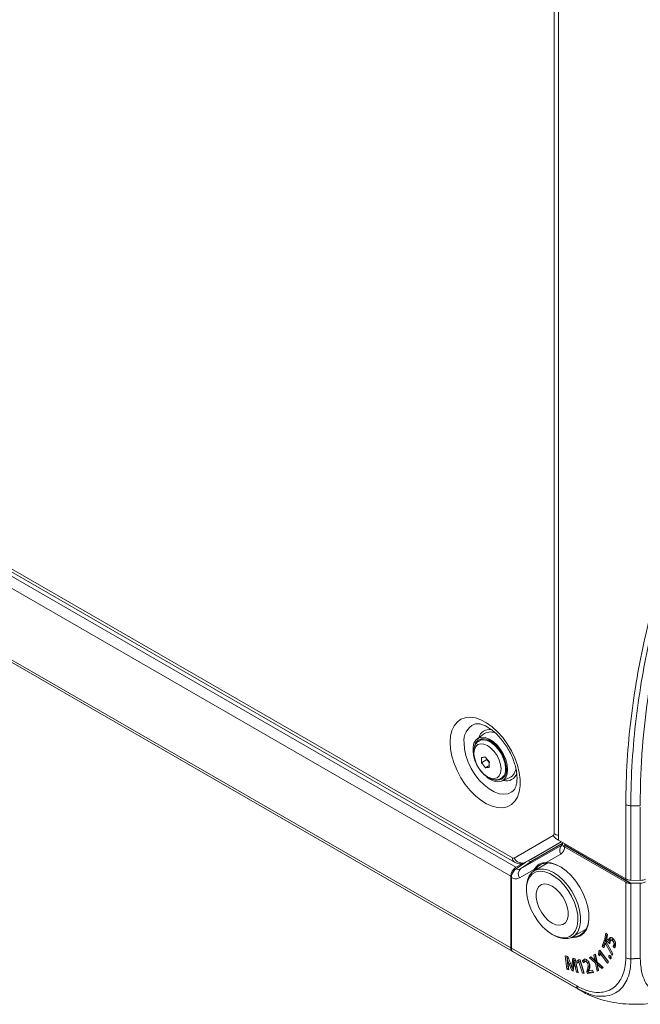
# Model space of a CAD drawing. Header units: millimetres. Extents: x 0 to 1118, y 0 to 864.
# Tile 184 of 256: x 845 to 888, y 82 to 150. Entities that reach past the tile are written whole.
import ezdxf

# ---------------------------------------------------------------- set-up
doc = ezdxf.new("R2010")
doc.units = ezdxf.units.MM

msp = doc.modelspace()

# ---------------------------------------------------------------- linework, layer by layer
at = {"color": 9, "linetype": 'Continuous', "lineweight": 15}
for p, q in [((882.165, 93.439), (882.165, 186.135)), ((880.208, 91.474), (882.659, 92.889)), ((879.316, 85.333), (879.316, 85.334))]:
    msp.add_line(p, q, dxfattribs=at)
at = {"color": 7, "linetype": 'Continuous', "lineweight": 15}
for p, q in [((882.474, 186.313), (882.474, 92.995)), ((747.552, 167.839), (879.299, 91.784)), ((747.532, 167.33), (879.531, 91.129)), ((747.686, 167.542), (879.433, 91.486)), ((879.177, 90.517), (747.178, 166.718)), ((747.178, 161.784), (879.177, 85.582)), ((879.281, 85.353), (747.282, 161.555)), ((747.605, 161.368), (879.604, 85.167)), ((877.377, 100.343), (876.88, 99.984)), ((877.163, 99.935), (877.014, 99.848)), ((877.309, 99.991), (877.163, 99.935)), ((877.163, 98.336), (877.533, 98.55)), ((877.533, 98.598), (877.533, 98.55)), ((877.533, 98.55), (877.708, 98.332)), ((877.437, 97.995), (877.706, 98.151)), ((878.514, 97.25), (878.663, 97.337)), ((878.564, 97.067), (879.124, 97.318)), ((878.716, 97.327), (878.635, 97.321)), ((879.37, 96.415), (879.346, 96.393)), ((887.101, 90.325), (887.101, 95.458)), ((887.454, 95.373), (888.101, 95.373)), ((887.454, 95.373), (887.454, 90.238)), ((888.101, 90.231), (888.101, 95.265)), ((879.424, 91.771), (882.113, 93.324)), ((887.101, 90.325), (882.474, 92.995)), ((879.859, 91.02), (882.709, 92.666)), ((882.659, 92.889), (880.562, 91.678)), ((880.651, 91.572), (882.729, 92.771)), ((882.942, 92.726), (882.883, 92.684)), ((882.883, 92.684), (887.454, 90.045)), ((882.883, 92.672), (882.883, 92.684)), ((882.883, 92.672), (887.454, 90.033)), ((882.883, 92.672), (882.883, 92.659)), ((882.883, 92.659), (887.454, 90.02)), ((882.885, 92.537), (887.101, 90.103)), ((880.208, 91.474), (880.562, 91.678)), ((882.629, 92.044), (881.612, 91.457)), ((879.531, 91.129), (880.004, 91.402)), ((879.548, 91.025), (880.222, 91.482)), ((880.797, 90.986), (879.779, 90.399)), ((880.651, 91.572), (879.859, 91.02)), ((880.369, 91.567), (880.369, 91.565)), ((880.722, 90.851), (880.797, 90.986)), ((881.728, 91.432), (880.802, 90.898)), ((880.862, 90.969), (880.829, 90.913)), ((881.595, 91.417), (881.528, 91.316)), ((879.177, 90.517), (879.177, 85.582)), ((879.225, 90.423), (879.225, 85.555)), ((888.101, 90.231), (887.454, 90.238)), ((880.256, 89.69), (880.256, 89.588)), ((887.101, 84.901), (887.101, 90.103)), ((887.454, 90.045), (888.101, 90.038)), ((887.454, 90.045), (887.454, 90.033)), ((887.454, 90.033), (887.454, 90.02)), ((887.454, 90.02), (887.454, 84.814)), ((888.101, 84.837), (888.101, 90.038)), ((883.439, 86.329), (884.366, 86.864)), ((882.032, 86.511), (882.12, 86.46)), ((885.729, 86.584), (885.658, 86.202)), ((885.748, 86.253), (885.658, 86.202)), ((885.658, 86.202), (886.006, 85.867)), ((885.84, 86.495), (885.729, 86.584)), ((885.799, 86.527), (885.748, 86.253)), ((885.748, 86.253), (885.788, 86.215)), ((885.787, 86.211), (885.84, 86.495)), ((885.925, 86.076), (885.787, 86.211)), ((886.021, 86.182), (885.931, 86.132)), ((879.225, 85.555), (883.73, 82.954)), ((885.644, 86.124), (885.482, 85.691)), ((885.572, 85.742), (885.482, 85.691)), ((885.482, 85.691), (885.588, 85.586)), ((885.696, 86.073), (885.572, 85.742)), ((885.572, 85.742), (885.627, 85.688)), ((885.588, 85.586), (885.702, 85.889)), ((885.727, 86.043), (885.644, 86.124)), ((885.785, 85.94), (885.702, 85.889)), ((885.702, 85.889), (885.704, 85.887)), ((885.788, 85.936), (885.704, 85.887)), ((885.704, 85.887), (886.173, 85.051)), ((886.221, 85.18), (885.727, 86.043)), ((886.014, 86.124), (885.925, 86.076)), ((885.93, 86.079), (886.023, 85.989)), ((886.163, 86.152), (886.076, 86.099)), ((886.28, 86.129), (886.191, 86.077)), ((886.224, 85.68), (886.32, 85.571)), ((886.381, 85.863), (886.291, 85.813)), ((886.315, 85.73), (886.358, 85.681)), ((879.604, 85.167), (879.281, 85.353)), ((879.306, 85.339), (879.306, 85.341)), ((879.316, 85.333), (879.306, 85.339)), ((879.306, 85.339), (879.635, 85.149)), ((879.327, 85.327), (879.316, 85.333)), ((883.835, 82.724), (879.327, 85.327)), ((879.635, 85.149), (884.138, 82.549)), ((883.11, 84.975), (882.935, 85.029)), ((882.935, 85.029), (883.054, 84.106)), ((883.035, 84.998), (883.144, 84.159)), ((883.146, 84.883), (883.068, 84.835)), ((883.068, 84.835), (883.071, 84.835)), ((883.148, 84.88), (883.071, 84.835)), ((883.272, 84.568), (883.11, 84.975)), ((883.448, 84.87), (883.415, 84.525)), ((883.621, 84.816), (883.448, 84.87)), ((883.53, 84.844), (883.505, 84.575)), ((883.831, 83.865), (883.621, 84.816)), ((884.706, 84.954), (884.596, 84.889)), ((884.687, 84.939), (884.596, 84.889)), ((884.596, 84.889), (885.008, 84.526)), ((884.708, 84.951), (884.687, 84.939)), ((884.687, 84.939), (885.098, 84.577)), ((884.872, 84.799), (884.706, 84.954)), ((885.015, 85.136), (884.905, 85.071)), ((884.996, 85.121), (884.905, 85.071)), ((884.905, 85.071), (884.959, 84.85)), ((885.049, 84.9), (884.959, 84.85)), ((885.016, 85.133), (884.996, 85.121)), ((884.996, 85.121), (885.049, 84.9)), ((885.121, 84.599), (885.015, 85.136)), ((885.246, 85.341), (885.226, 85.128)), ((885.316, 85.18), (885.226, 85.128)), ((885.226, 85.128), (885.325, 85.03)), ((885.307, 85.418), (885.246, 85.341)), ((885.33, 85.388), (885.246, 85.341)), ((885.917, 84.622), (885.307, 85.418)), ((885.335, 85.381), (885.316, 85.18)), ((885.316, 85.18), (885.337, 85.159)), ((885.325, 85.03), (885.34, 85.192)), ((885.34, 85.192), (885.341, 85.193)), ((885.429, 85.247), (885.341, 85.193)), ((885.341, 85.193), (885.846, 84.534)), ((885.429, 85.247), (885.912, 84.616)), ((885.98, 85.057), (885.939, 85.035)), ((886.07, 84.931), (885.981, 84.879)), ((886.07, 84.931), (886.105, 84.9)), ((886.097, 84.856), (886.097, 84.856)), ((886.119, 85.358), (886.22, 85.178)), ((886.173, 85.051), (886.221, 85.18)), ((887.682, 84.837), (888.101, 84.837)), ((883.144, 84.159), (883.054, 84.106)), ((883.178, 84.068), (883.127, 84.44)), ((883.144, 84.159), (883.167, 84.152)), ((883.299, 84.498), (883.209, 84.447)), ((883.209, 84.447), (883.378, 84.016)), ((883.401, 84.221), (883.398, 84.222)), ((883.491, 84.269), (883.401, 84.221)), ((883.407, 84.224), (883.468, 84.069)), ((883.505, 84.575), (883.415, 84.525)), ((883.481, 83.984), (883.514, 84.358)), ((883.623, 84.743), (883.536, 84.69)), ((883.536, 84.69), (883.539, 84.689)), ((883.629, 84.741), (883.539, 84.689)), ((883.708, 84.343), (883.619, 84.292)), ((883.619, 84.292), (883.701, 83.905)), ((883.623, 84.743), (883.629, 84.741)), ((883.708, 84.343), (883.791, 83.958)), ((883.846, 84.763), (883.721, 84.661)), ((883.812, 84.711), (883.721, 84.661)), ((883.721, 84.661), (883.785, 84.527)), ((883.785, 84.527), (883.878, 84.606)), ((883.873, 84.762), (883.812, 84.711)), ((883.812, 84.711), (883.866, 84.596)), ((883.95, 84.757), (883.846, 84.763)), ((883.965, 84.659), (883.878, 84.606)), ((883.878, 84.606), (883.88, 84.605)), ((883.969, 84.658), (883.88, 84.605)), ((883.88, 84.605), (884.124, 83.835)), ((884.244, 83.827), (883.95, 84.757)), ((883.965, 84.659), (883.969, 84.658)), ((883.969, 84.658), (884.213, 83.888)), ((884.123, 84.67), (884.209, 84.552)), ((884.213, 84.721), (884.272, 84.639)), ((884.348, 84.683), (884.261, 84.63)), ((884.394, 84.703), (884.306, 84.65)), ((884.349, 84.681), (884.394, 84.703)), ((884.569, 84.564), (884.479, 84.513)), ((885.094, 84.72), (885.005, 84.671)), ((885.007, 84.672), (885.005, 84.671)), ((885.097, 84.722), (885.007, 84.672)), ((885.098, 84.577), (885.008, 84.526)), ((885.008, 84.526), (885.121, 83.971)), ((885.097, 84.722), (885.094, 84.72)), ((885.098, 84.577), (885.21, 84.025)), ((885.553, 84.226), (885.121, 84.599)), ((885.211, 84.501), (885.125, 84.449)), ((885.125, 84.449), (885.127, 84.45)), ((885.215, 84.503), (885.127, 84.45)), ((885.231, 84.036), (885.177, 84.249)), ((885.211, 84.501), (885.215, 84.503)), ((885.368, 84.361), (885.279, 84.309)), ((885.279, 84.309), (885.442, 84.161)), ((885.368, 84.361), (885.53, 84.214)), ((885.442, 84.161), (885.553, 84.226)), ((885.53, 84.214), (885.442, 84.161)), ((885.53, 84.214), (885.552, 84.227)), ((885.846, 84.534), (885.917, 84.622)), ((883.054, 84.106), (883.178, 84.068)), ((883.468, 84.069), (883.378, 84.016)), ((883.378, 84.016), (883.481, 83.984)), ((883.468, 84.069), (883.488, 84.063)), ((883.791, 83.958), (883.701, 83.905)), ((883.701, 83.905), (883.831, 83.865)), ((883.791, 83.958), (883.812, 83.951)), ((884.213, 83.888), (884.124, 83.835)), ((884.124, 83.835), (884.244, 83.827)), ((884.213, 83.888), (884.226, 83.887)), ((884.453, 84.043), (884.424, 83.93)), ((884.514, 83.98), (884.424, 83.93)), ((884.424, 83.93), (884.469, 83.823)), ((884.543, 84.092), (884.453, 84.043)), ((884.469, 83.823), (884.88, 83.891)), ((884.557, 83.876), (884.469, 83.823)), ((884.543, 84.092), (884.514, 83.98)), ((884.514, 83.98), (884.557, 83.876)), ((884.557, 83.876), (884.865, 83.927)), ((884.568, 83.998), (884.592, 84.076)), ((884.57, 83.995), (884.568, 83.998)), ((884.818, 84.037), (884.57, 83.995)), ((884.88, 83.891), (884.818, 84.037)), ((885.121, 83.971), (885.231, 84.036)), ((885.21, 84.025), (885.121, 83.971)), ((885.21, 84.025), (885.23, 84.037)), ((884.357, 82.497), (883.835, 82.724)), ((883.929, 82.67), (884.138, 82.549))]:
    msp.add_line(p, q, dxfattribs=at)
at = {"color": 7, "linetype": 'Continuous', "lineweight": 15, "flags": 128}
for points in [[(875.003, 99.745), (875.034, 100.174), (875.127, 100.556), (875.279, 100.881), (875.487, 101.141), (875.745, 101.328), (876.046, 101.438), (876.383, 101.468), (876.746, 101.418), (877.127, 101.288), (877.516, 101.081), (877.902, 100.804), (878.275, 100.464), (878.626, 100.069), (878.946, 99.629), (879.227, 99.156), (879.46, 98.662), (879.641, 98.16), (879.764, 97.664), (879.826, 97.184), (879.826, 96.735), (879.764, 96.328), (879.641, 95.974), (879.46, 95.68), (879.227, 95.456), (878.946, 95.307), (878.626, 95.237), (878.275, 95.247), (877.902, 95.338), (877.516, 95.506), (877.127, 95.749), (876.746, 96.058), (876.383, 96.428), (876.046, 96.846), (875.745, 97.304), (875.487, 97.789), (875.279, 98.288), (875.127, 98.79), (875.034, 99.279), (875.003, 99.745)], [(876.664, 98.684), (876.651, 98.73), (876.587, 99.078), (876.587, 99.398), (876.651, 99.673), (876.775, 99.887), (876.953, 100.029), (877.175, 100.092), (877.43, 100.072), (877.703, 99.97), (877.979, 99.792), (878.245, 99.547), (878.485, 99.248), (878.686, 98.912), (878.838, 98.557), (878.933, 98.202), (878.965, 97.865), (878.965, 97.865)], [(878.886, 97.911), (878.853, 98.238), (878.758, 98.583), (878.606, 98.926), (878.405, 99.247), (878.167, 99.529), (877.906, 99.753), (877.638, 99.908), (877.377, 99.985), (877.139, 99.978), (876.938, 99.888), (876.786, 99.721), (876.691, 99.486), (876.69, 99.485)], [(877.135, 99.919), (877.139, 99.925), (877.181, 99.985)], [(878.513, 97.906), (878.481, 98.203), (878.388, 98.516), (878.24, 98.824), (878.047, 99.107), (877.822, 99.344), (877.581, 99.52), (877.339, 99.622), (877.115, 99.645), (876.922, 99.585), (876.774, 99.448), (876.68, 99.242), (876.649, 98.982), (876.68, 98.685), (876.774, 98.372), (876.922, 98.063), (877.115, 97.781), (877.339, 97.543), (877.581, 97.368), (877.822, 97.265), (878.047, 97.243), (878.24, 97.302), (878.388, 97.44), (878.481, 97.646), (878.513, 97.906)], [(878.965, 97.865), (878.933, 97.566), (878.838, 97.32), (878.686, 97.141), (878.485, 97.038), (878.245, 97.016), (877.979, 97.078), (877.703, 97.219), (877.503, 97.367)], [(878.663, 97.337), (878.771, 97.421), (878.785, 97.434)], [(880.256, 89.69), (880.264, 89.884), (880.327, 90.238), (880.451, 90.537), (880.632, 90.77), (880.864, 90.93), (881.139, 91.011), (881.447, 91.01), (881.778, 90.928), (882.121, 90.767), (882.463, 90.532), (882.794, 90.233), (883.102, 89.878), (883.377, 89.48), (883.609, 89.052), (883.79, 88.61), (883.914, 88.167), (883.978, 87.74), (883.978, 87.343), (883.914, 86.988), (883.79, 86.69), (883.609, 86.456), (883.377, 86.296), (883.102, 86.216), (882.794, 86.216), (882.463, 86.299), (882.121, 86.46)], [(881.612, 91.457), (881.94, 91.43), (882.287, 91.322), (882.644, 91.136), (882.998, 90.878), (883.338, 90.557), (883.653, 90.183), (883.934, 89.767), (884.172, 89.322), (884.359, 88.863), (884.488, 88.404), (884.557, 87.96), (884.563, 87.545), (884.506, 87.172), (884.387, 86.852), (884.21, 86.596), (883.981, 86.412), (883.707, 86.306), (883.397, 86.281), (883.349, 86.284)], [(882.032, 86.511), (882.369, 86.354), (882.693, 86.277), (882.993, 86.282), (883.258, 86.37), (883.479, 86.537), (883.648, 86.777), (883.759, 87.082), (883.807, 87.44), (883.791, 87.839), (883.711, 88.264), (883.571, 88.7), (883.375, 89.131), (883.131, 89.541), (882.846, 89.916), (882.533, 90.242), (882.201, 90.507), (881.863, 90.702), (881.532, 90.82), (881.218, 90.856), (880.934, 90.809), (880.69, 90.681), (880.494, 90.476), (880.353, 90.203), (880.274, 89.869), (880.258, 89.489), (880.306, 89.075), (880.416, 88.643), (880.585, 88.208), (880.806, 87.785), (881.072, 87.391), (881.372, 87.039), (881.696, 86.742), (882.032, 86.511)], [(882.032, 87.287), (882.297, 87.171), (882.546, 87.136), (882.765, 87.184), (882.942, 87.313), (883.065, 87.514), (883.129, 87.775), (883.129, 88.083), (883.065, 88.418), (882.942, 88.762), (882.765, 89.094), (882.546, 89.396), (882.297, 89.648), (882.032, 89.838), (881.768, 89.954), (881.519, 89.988), (881.3, 89.94), (881.123, 89.812), (880.999, 89.611), (880.935, 89.349), (880.935, 89.042), (880.999, 88.706), (881.123, 88.363), (881.3, 88.03), (881.519, 87.729), (881.768, 87.476), (882.032, 87.287)], [(883.466, 86.345), (883.722, 86.371), (883.991, 86.475), (884.216, 86.656), (884.389, 86.907), (884.506, 87.222), (884.563, 87.588), (884.568, 87.772)], [(884.165, 86.748), (884.237, 86.751), (884.298, 86.758)], [(886.315, 85.73), (886.269, 85.705), (886.224, 85.68)], [(884.213, 84.721), (884.168, 84.695), (884.123, 84.67)]]:
    msp.add_lwpolyline(points, dxfattribs=at)
at = {"color": 9, "linetype": 'Continuous', "lineweight": 15, "flags": 128}
for points in [[(877.019, 99.852), (877.088, 99.883), (877.312, 99.918), (877.565, 99.867), (877.83, 99.733), (878.091, 99.525), (878.332, 99.255), (878.537, 98.941), (878.693, 98.603), (878.791, 98.261), (878.824, 97.937)], [(879.346, 96.393), (879.259, 96.325), (879.001, 96.202), (878.704, 96.161), (878.378, 96.204), (878.035, 96.328), (877.686, 96.529), (877.342, 96.802), (877.017, 97.136), (876.72, 97.519), (876.461, 97.94), (876.251, 98.384), (876.095, 98.835), (876, 99.278), (875.967, 99.698)]]:
    msp.add_lwpolyline(points, dxfattribs=at)
at = {"color": 9, "linetype": 'Continuous', "lineweight": 15}
for centre, radius, start, end in [((877.197, 99.866), 1.241, 114.15043, 187.79614), ((877.712, 99.88), 0.747, 79.12325, 165.97238), ((878.106, 97.848), 0.724, 304.65399, 7.06311), ((878.898, 97.826), 0.737, 253.18371, 342.97163), ((882.75, 93.681), 0.73, 209.27389, 247.80414), ((882.58, 94.195), 0.863, 241.2753, 262.98502), ((879.608, 91.744), 0.312, 172.74016, 235.98355), ((881.651, 91.468), 0.041, 195.99047, 264.82771)]:
    msp.add_arc(centre, radius, start, end, dxfattribs=at)
at = {"color": 7, "linetype": 'Continuous', "lineweight": 15}
for centre, radius, start, end in [((877.787, 99.66), 0.797, 60.17133, 120.92248), ((880.816, 98.519), 3.658, 177.13719, 182.86281), ((876.92, 102.957), 4.262, 273.26007, 276.95897), ((881.149, 101.43), 4.593, 216.06587, 221.52327), ((881.364, 98.202), 3.658, 177.13719, 182.86281), ((880.875, 101.04), 4.593, 216.06587, 221.52327), ((877.194, 102.25), 4.262, 273.26007, 276.95897), ((878.227, 97.793), 0.669, 258.15476, 10.13655), ((878.74, 98.011), 0.792, 298.97694, 358.93179), ((882.04, 93.426), 0.126, 305.69804, 5.62038), ((883.015, 92.311), 0.469, 130.80959, 214.61897), ((879.372, 91.886), 0.126, 234.38183, 294.31395), ((879.968, 92.023), 0.6, 204.8163, 293.64307), ((879.945, 90.482), 0.768, 122.60548, 177.39452), ((880.165, 90.665), 0.469, 130.80959, 214.61897), ((880.841, 91.02), 0.0555, 217.47625, 293.14337), ((881.678, 89.776), 1.655, 65.62722, 90.52196), ((879.428, 85.558), 0.252, 174.37962, 234.30196)]:
    msp.add_arc(centre, radius, start, end, dxfattribs=at)
for centre, major_axis, ratio, start_param, end_param in [((887.454, 90.522), (0.5, -0.007), 0.567125, 3.935417, 4.720815), ((888.101, 90.515), (0.5, -0.007), 0.567125, 4.720815, 5.506213), ((887.454, 90.314), (0.5, 0.008), 0.587275, 3.917956, 4.703354), ((888.101, 90.322), (0.5, -0.007), 0.567125, 4.720815, 5.506213), ((879.572, 85.762), (0.244, 0.437), 0.567218, 2.347686, 3.133084)]:
    msp.add_ellipse(centre, major_axis=major_axis, ratio=ratio, start_param=start_param, end_param=end_param, dxfattribs=at)
for points, knots in [([(887.101, 95.458), (887.121, 96.473), (887.162, 98.504), (887.445, 101.411), (887.86, 104.223), (888.403, 106.935), (889.072, 109.669), (889.845, 112.347), (890.713, 114.971), (891.928, 118.286), (893.583, 122.292), (895.135, 125.831), (896.291, 128.637), (897.082, 130.677), (897.933, 133.222), (898.637, 135.904), (899.058, 138.279), (899.273, 140.269), (899.371, 141.807), (899.4, 143.387), (899.358, 145.009), (899.242, 146.668), (899.051, 148.362), (898.783, 150.085), (898.44, 151.831), (898.022, 153.596), (897.535, 155.373), (896.983, 157.155), (896.375, 158.939), (895.502, 161.317), (894.319, 164.282), (892.83, 167.828), (891.511, 170.984), (890.406, 173.756), (889.517, 176.142), (888.712, 178.539), (888.023, 180.941), (887.494, 183.323), (887.165, 185.523), (887.121, 186.866), (887.101, 187.475)], [0, 0, 0, 0, 0.03161, 0.06328, 0.095007, 0.126745, 0.158412, 0.194005, 0.226759, 0.259514, 0.325003, 0.390489, 0.40686, 0.439606, 0.472359, 0.50512, 0.53789, 0.554285, 0.570679, 0.587078, 0.603476, 0.619878, 0.63628, 0.652683, 0.669087, 0.685486, 0.701886, 0.718261, 0.734645, 0.75103, 0.783779, 0.816524, 0.849269, 0.871187, 0.893109, 0.915009, 0.937209, 0.959443, 0.981595, 1, 1, 1, 1]), ([(887.454, 187.392), (887.467, 186.793), (887.492, 185.659), (887.715, 183.897), (888.036, 182.154), (888.465, 180.367), (888.979, 178.568), (889.559, 176.776), (890.4, 174.398), (891.557, 171.428), (893.027, 167.875), (894.505, 164.322), (895.918, 160.754), (896.975, 157.766), (897.71, 155.378), (898.199, 153.591), (898.617, 151.817), (898.962, 150.059), (899.231, 148.326), (899.423, 146.622), (899.541, 144.953), (899.584, 143.321), (899.557, 141.732), (899.461, 140.185), (899.247, 138.185), (898.83, 135.796), (898.133, 133.101), (897.289, 130.545), (896.505, 128.497), (895.361, 125.684), (893.825, 122.139), (892.187, 118.131), (890.986, 114.819), (890.154, 112.271), (889.401, 109.649), (888.749, 106.968), (888.208, 104.221), (887.792, 101.398), (887.519, 98.459), (887.452, 96.417), (887.454, 95.373), (887.454, 95.373)], [0, 0, 0, 0, 0.0180989, 0.0343009, 0.0506248, 0.0672522, 0.083954, 0.1002614, 0.1166016, 0.1494229, 0.1821864, 0.2149512, 0.2478136, 0.2807436, 0.2972179, 0.3137028, 0.3302335, 0.346723, 0.3632639, 0.3797508, 0.3962872, 0.4127684, 0.4292934, 0.4457669, 0.4622768, 0.4952235, 0.5281339, 0.5610049, 0.5938375, 0.6102404, 0.6757874, 0.7412568, 0.7739608, 0.8066852, 0.8393627, 0.8720793, 0.9038808, 0.9357462, 0.9678092, 0.9999999, 1, 1, 1, 1]), ([(888.101, 95.373), (888.101, 95.373), (888.097, 95.986), (888.115, 97.199), (888.237, 99.527), (888.529, 102.318), (889.057, 105.51), (889.735, 108.584), (890.537, 111.548), (891.445, 114.416), (892.438, 117.202), (893.851, 120.83), (895.167, 123.923), (896.453, 127.049), (897.35, 129.325), (898.167, 131.695), (898.74, 133.685), (899.119, 135.22), (899.436, 136.798), (899.686, 138.425), (899.863, 140.107), (899.96, 141.848), (899.973, 143.64), (899.897, 145.484), (899.73, 147.374), (899.47, 149.304), (899.114, 151.27), (898.668, 153.259), (898.135, 155.265), (897.524, 157.279), (896.846, 159.296), (896.113, 161.312), (895.083, 163.989), (893.727, 167.324), (892.297, 170.832), (891.129, 173.859), (890.271, 176.258), (889.55, 178.517), (888.967, 180.64), (888.502, 182.766), (888.232, 184.606), (888.106, 186.151), (888.103, 186.978), (888.101, 187.392)], [0, 0, 0, 0, 0, 0.018977, 0.037989, 0.074644, 0.111434, 0.148132, 0.184897, 0.221618, 0.258365, 0.295132, 0.36871, 0.387123, 0.423977, 0.461348, 0.480099, 0.498871, 0.517355, 0.53585, 0.554387, 0.572894, 0.591455, 0.609967, 0.628485, 0.647072, 0.665592, 0.684182, 0.702696, 0.721195, 0.739739, 0.758206, 0.776692, 0.813548, 0.850319, 0.873584, 0.896882, 0.916178, 0.935543, 0.955221, 0.975067, 0.987499, 1, 1, 1, 1]), ([(876.691, 100.999), (876.732, 101.009), (876.812, 101.03), (876.999, 101.022), (877.233, 100.964), (877.507, 100.842), (877.798, 100.66), (878.097, 100.42), (878.393, 100.125), (878.675, 99.783), (878.934, 99.404), (879.16, 98.999), (879.346, 98.581), (879.486, 98.165), (879.577, 97.765), (879.618, 97.395), (879.614, 97.07), (879.57, 96.799), (879.497, 96.594), (879.419, 96.462), (879.369, 96.418), (879.348, 96.4)], [0, 0, 0, 0, 0.055082, 0.106454, 0.161319, 0.214121, 0.266715, 0.319653, 0.373161, 0.427189, 0.481584, 0.536162, 0.590718, 0.645002, 0.698823, 0.752016, 0.804496, 0.856374, 0.908176, 0.960851, 1, 1, 1, 1]), ([(877.027, 99.844), (876.984, 99.822), (876.874, 99.763), (876.748, 99.596), (876.653, 99.372), (876.614, 99.106), (876.633, 98.808), (876.704, 98.499), (876.794, 98.3), (876.837, 98.205)], [0, 0, 0, 0, 0.089146, 0.231835, 0.37572, 0.527829, 0.688188, 0.851695, 1, 1, 1, 1]), ([(876.837, 98.205), (876.841, 98.196), (876.888, 98.082), (877.023, 97.877), (877.235, 97.611), (877.482, 97.394), (877.739, 97.241), (877.995, 97.159), (878.233, 97.152), (878.413, 97.187), (878.493, 97.246), (878.514, 97.261)], [0, 0, 0, 0, 0.0128113, 0.1537965, 0.2953036, 0.4380769, 0.5831514, 0.7154698, 0.8402584, 0.9596601, 1, 1, 1, 1]), ([(882.885, 92.537), (882.884, 92.527), (882.874, 92.409), (882.819, 92.202), (882.693, 92.097), (882.629, 92.044)], [0, 0, 0, 0, 0.0434569, 0.5208053, 1, 1, 1, 1]), ([(882.737, 92.764), (882.737, 92.759), (882.737, 92.708), (882.715, 92.671), (882.717, 92.672), (882.717, 92.672)], [0, 0, 0, 0, 0.054708, 0.623525, 1, 1, 1, 1]), ([(882.764, 92.828), (882.753, 92.805), (882.726, 92.749), (882.751, 92.657), (882.811, 92.583), (882.867, 92.548), (882.885, 92.537)], [0, 0, 0, 0, 0.230363, 0.541104, 0.853623, 1, 1, 1, 1]), ([(879.225, 90.423), (879.229, 90.472), (879.237, 90.569), (879.297, 90.728), (879.385, 90.874), (879.475, 90.972), (879.531, 91.013), (879.548, 91.025)], [0, 0, 0, 0, 0.225635, 0.451276, 0.676709, 0.901141, 1, 1, 1, 1]), ([(879.433, 91.486), (879.506, 91.451), (879.646, 91.384), (879.879, 91.366), (880.069, 91.402), (880.172, 91.455), (880.208, 91.474)], [0, 0, 0, 0, 0.295511, 0.573015, 0.850828, 1, 1, 1, 1]), ([(879.548, 91.025), (879.605, 91.005), (879.719, 90.965), (879.812, 91.002), (879.859, 91.02)], [0, 0, 0, 0, 0.490629, 1, 1, 1, 1]), ([(880.369, 91.565), (880.421, 91.55), (880.526, 91.521), (880.609, 91.554), (880.651, 91.572)], [0, 0, 0, 0, 0.4879707, 1, 1, 1, 1]), ([(880.797, 90.986), (880.852, 91.064), (880.964, 91.223), (881.234, 91.417), (881.468, 91.442), (881.612, 91.457)], [0, 0, 0, 0, 0.272729, 0.554234, 1, 1, 1, 1]), ([(881.663, 91.431), (881.523, 91.413), (881.208, 91.371), (880.985, 91.112), (880.862, 90.969)], [0, 0, 0, 0, 0.44649, 1, 1, 1, 1]), ([(879.779, 90.399), (879.702, 90.37), (879.548, 90.313), (879.342, 90.368), (879.234, 90.419), (879.225, 90.423)], [0, 0, 0, 0, 0.477301, 0.954606, 1, 1, 1, 1]), ([(886.01, 86.275), (885.999, 86.267), (885.978, 86.25), (885.949, 86.203), (885.938, 86.16), (885.931, 86.132)], [0, 0, 0, 0, 0.269218, 0.538771, 1, 1, 1, 1]), ([(886.208, 86.228), (886.19, 86.241), (886.15, 86.271), (886.086, 86.294), (886.038, 86.291), (886.016, 86.278), (886.01, 86.275)], [0, 0, 0, 0, 0.247593, 0.566285, 0.881741, 1, 1, 1, 1]), ([(886.021, 86.182), (886.02, 86.177), (886.019, 86.168), (886.017, 86.154), (886.015, 86.139), (886.015, 86.129), (886.014, 86.124)], [0, 0, 0, 0, 0.241802, 0.483632, 0.741701, 1, 1, 1, 1]), ([(886.063, 86.287), (886.057, 86.279), (886.037, 86.25), (886.028, 86.21), (886.021, 86.182)], [0, 0, 0, 0, 0.2963333, 1, 1, 1, 1]), ([(886.163, 86.152), (886.164, 86.152), (886.174, 86.163), (886.201, 86.167), (886.242, 86.157), (886.268, 86.138), (886.28, 86.129)], [0, 0, 0, 0, 0.03474, 0.393598, 0.730904, 1, 1, 1, 1]), ([(886.397, 85.733), (886.402, 85.788), (886.41, 85.876), (886.366, 86.018), (886.308, 86.125), (886.249, 86.193), (886.215, 86.222), (886.208, 86.228)], [0, 0, 0, 0, 0.348853, 0.550932, 0.753331, 0.946333, 1, 1, 1, 1]), ([(885.931, 86.132), (885.93, 86.128), (885.929, 86.119), (885.926, 86.1), (885.925, 86.086), (885.925, 86.076)], [0, 0, 0, 0, 0.25029, 0.500607, 1, 1, 1, 1]), ([(886.006, 85.867), (886.007, 85.877), (886.007, 85.895), (886.011, 85.931), (886.015, 85.957), (886.018, 85.974)], [0, 0, 0, 0, 0.251147, 0.502364, 1, 1, 1, 1]), ([(886.018, 85.974), (886.027, 86.01), (886.039, 86.062), (886.077, 86.104), (886.113, 86.115), (886.154, 86.104), (886.18, 86.085), (886.191, 86.077)], [0, 0, 0, 0, 0.393405, 0.556787, 0.721292, 0.876223, 1, 1, 1, 1]), ([(886.191, 86.077), (886.208, 86.061), (886.236, 86.034), (886.268, 85.982), (886.288, 85.925), (886.298, 85.866), (886.293, 85.829), (886.291, 85.813)], [0, 0, 0, 0, 0.226603, 0.389656, 0.552485, 0.801707, 1, 1, 1, 1]), ([(886.291, 85.813), (886.287, 85.796), (886.278, 85.76), (886.256, 85.715), (886.235, 85.692), (886.224, 85.68)], [0, 0, 0, 0, 0.323522, 0.65786, 1, 1, 1, 1]), ([(886.381, 85.863), (886.377, 85.845), (886.368, 85.81), (886.346, 85.765), (886.325, 85.742), (886.315, 85.73)], [0, 0, 0, 0, 0.325827, 0.659161, 1, 1, 1, 1]), ([(886.32, 85.571), (886.33, 85.581), (886.35, 85.602), (886.378, 85.654), (886.39, 85.702), (886.397, 85.733)], [0, 0, 0, 0, 0.260851, 0.52127, 1, 1, 1, 1]), ([(883.127, 84.44), (883.121, 84.484), (883.108, 84.571), (883.089, 84.703), (883.075, 84.791), (883.068, 84.835)], [0, 0, 0, 0, 0.333206, 0.666599, 1, 1, 1, 1]), ([(883.071, 84.835), (883.086, 84.789), (883.115, 84.702), (883.162, 84.572), (883.193, 84.489), (883.209, 84.447)], [0, 0, 0, 0, 0.3533457, 0.6765681, 1, 1, 1, 1]), ([(883.73, 82.954), (883.99, 82.826), (884.441, 82.602), (885.051, 82.497), (885.599, 82.519), (886.084, 82.694), (886.487, 83.012), (886.783, 83.417), (886.987, 83.925), (887.086, 84.432), (887.097, 84.776), (887.101, 84.901)], [0, 0, 0, 0, 0.147652, 0.256205, 0.364776, 0.499589, 0.608942, 0.718292, 0.827742, 0.937176, 1, 1, 1, 1]), ([(884.289, 84.814), (884.267, 84.799), (884.236, 84.776), (884.219, 84.735), (884.213, 84.721)], [0, 0, 0, 0, 0.662579, 1, 1, 1, 1]), ([(884.959, 84.85), (884.964, 84.827), (884.974, 84.786), (884.991, 84.727), (885.001, 84.69), (885.007, 84.672)], [0, 0, 0, 0, 0.383203, 0.691529, 1, 1, 1, 1]), ([(885.049, 84.9), (885.054, 84.878), (885.064, 84.837), (885.081, 84.777), (885.091, 84.74), (885.097, 84.722)], [0, 0, 0, 0, 0.380758, 0.690305, 1, 1, 1, 1]), ([(885.939, 85.035), (885.935, 85.023), (885.928, 85.003), (885.933, 84.965), (885.946, 84.93), (885.964, 84.901), (885.977, 84.885), (885.981, 84.879)], [0, 0, 0, 0, 0.283737, 0.479364, 0.674976, 0.876266, 1, 1, 1, 1]), ([(886.055, 85.012), (886.043, 85.023), (886.023, 85.044), (885.992, 85.059), (885.968, 85.06), (885.95, 85.051), (885.943, 85.04), (885.939, 85.035)], [0, 0, 0, 0, 0.274076, 0.469587, 0.665847, 0.851499, 1, 1, 1, 1]), ([(885.981, 84.879), (885.993, 84.867), (886.013, 84.847), (886.045, 84.832), (886.07, 84.831), (886.087, 84.841), (886.094, 84.852), (886.097, 84.856)], [0, 0, 0, 0, 0.271095, 0.474054, 0.677286, 0.874049, 1, 1, 1, 1]), ([(886.021, 85.042), (886.022, 85.033), (886.023, 85.013), (886.036, 84.98), (886.053, 84.952), (886.066, 84.937), (886.07, 84.931)], [0, 0, 0, 0, 0.24904, 0.533351, 0.827112, 1, 1, 1, 1]), ([(886.097, 84.856), (886.101, 84.866), (886.108, 84.884), (886.105, 84.919), (886.094, 84.953), (886.076, 84.985), (886.062, 85.004), (886.055, 85.012)], [0, 0, 0, 0, 0.249647, 0.4388373, 0.6277581, 0.833821, 1, 1, 1, 1]), ([(887.454, 84.814), (887.473, 84.815), (887.536, 84.817), (887.609, 84.823), (887.665, 84.832), (887.678, 84.836), (887.681, 84.837), (887.682, 84.837)], [0, 0, 0, 0, 0.245202, 0.817535, 0.960682, 0.992151, 1, 1, 1, 1]), ([(891.74, 82.736), (891.618, 82.67), (891.292, 82.493), (890.757, 82.305), (890.167, 82.22), (889.618, 82.274), (889.129, 82.467), (888.718, 82.8), (888.404, 83.269), (888.157, 83.921), (888.121, 84.501), (888.101, 84.837)], [0, 0, 0, 0, 0.063881, 0.171582, 0.282525, 0.390047, 0.500815, 0.616212, 0.727169, 0.841682, 1, 1, 1, 1]), ([(883.398, 84.222), (883.382, 84.267), (883.354, 84.348), (883.312, 84.464), (883.286, 84.533), (883.272, 84.568)], [0, 0, 0, 0, 0.395144, 0.697506, 1, 1, 1, 1]), ([(883.415, 84.525), (883.412, 84.486), (883.407, 84.417), (883.403, 84.315), (883.401, 84.252), (883.401, 84.221)], [0, 0, 0, 0, 0.391311, 0.6956, 1, 1, 1, 1]), ([(883.505, 84.575), (883.502, 84.536), (883.497, 84.467), (883.493, 84.364), (883.491, 84.301), (883.491, 84.269)], [0, 0, 0, 0, 0.389715, 0.694802, 1, 1, 1, 1]), ([(883.514, 84.358), (883.518, 84.396), (883.525, 84.47), (883.532, 84.581), (883.535, 84.654), (883.536, 84.69)], [0, 0, 0, 0, 0.354154, 0.67698, 1, 1, 1, 1]), ([(883.539, 84.689), (883.547, 84.645), (883.563, 84.557), (883.591, 84.424), (883.609, 84.336), (883.619, 84.292)], [0, 0, 0, 0, 0.33782, 0.668882, 1, 1, 1, 1]), ([(883.629, 84.741), (883.637, 84.697), (883.653, 84.609), (883.68, 84.476), (883.699, 84.387), (883.708, 84.343)], [0, 0, 0, 0, 0.3362434, 0.6680927, 1, 1, 1, 1]), ([(884.269, 84.796), (884.25, 84.791), (884.199, 84.778), (884.149, 84.732), (884.129, 84.684), (884.123, 84.67)], [0, 0, 0, 0, 0.298821, 0.79388, 1, 1, 1, 1]), ([(884.209, 84.552), (884.216, 84.567), (884.228, 84.594), (884.257, 84.633), (884.287, 84.643), (884.306, 84.65)], [0, 0, 0, 0, 0.3171435, 0.5705001, 1, 1, 1, 1]), ([(884.587, 84.549), (884.567, 84.589), (884.531, 84.663), (884.452, 84.746), (884.37, 84.793), (884.311, 84.8), (884.277, 84.797), (884.269, 84.796)], [0, 0, 0, 0, 0.254989, 0.480261, 0.677654, 0.922777, 1, 1, 1, 1]), ([(884.306, 84.65), (884.323, 84.651), (884.349, 84.652), (884.391, 84.634), (884.426, 84.603), (884.457, 84.561), (884.472, 84.529), (884.479, 84.513)], [0, 0, 0, 0, 0.285847, 0.451029, 0.617185, 0.818662, 1, 1, 1, 1]), ([(884.479, 84.513), (884.489, 84.484), (884.512, 84.412), (884.508, 84.306), (884.488, 84.181), (884.466, 84.094), (884.453, 84.043)], [0, 0, 0, 0, 0.156836, 0.382215, 0.633721, 1, 1, 1, 1]), ([(884.569, 84.564), (884.579, 84.535), (884.602, 84.463), (884.598, 84.356), (884.577, 84.231), (884.555, 84.144), (884.543, 84.092)], [0, 0, 0, 0, 0.157604, 0.383602, 0.63559, 1, 1, 1, 1]), ([(884.592, 84.076), (884.601, 84.111), (884.618, 84.181), (884.632, 84.294), (884.632, 84.417), (884.602, 84.506), (884.587, 84.549)], [0, 0, 0, 0, 0.25393, 0.508119, 0.764037, 1, 1, 1, 1]), ([(885.005, 84.671), (884.988, 84.688), (884.958, 84.717), (884.914, 84.76), (884.886, 84.786), (884.872, 84.799)], [0, 0, 0, 0, 0.379142, 0.689542, 1, 1, 1, 1]), ([(885.177, 84.249), (885.172, 84.271), (885.161, 84.316), (885.144, 84.382), (885.131, 84.427), (885.125, 84.449)], [0, 0, 0, 0, 0.339436, 0.669496, 1, 1, 1, 1]), ([(885.127, 84.45), (885.144, 84.434), (885.178, 84.402), (885.228, 84.355), (885.262, 84.324), (885.279, 84.309)], [0, 0, 0, 0, 0.333336, 0.666628, 1, 1, 1, 1]), ([(885.215, 84.503), (885.232, 84.487), (885.266, 84.455), (885.317, 84.408), (885.351, 84.377), (885.368, 84.361)], [0, 0, 0, 0, 0.331522, 0.665719, 1, 1, 1, 1]), ([(883.929, 82.67), (883.928, 82.671), (883.924, 82.673), (883.892, 82.691), (883.859, 82.71), (883.835, 82.724)], [0, 0, 0, 0, 0.051239, 0.304553, 1, 1, 1, 1]), ([(884.138, 82.549), (884.268, 82.479), (884.607, 82.295), (885.243, 82.051), (886.039, 81.845), (886.895, 81.719), (887.741, 81.678), (888.588, 81.715), (889.415, 81.826), (890.182, 82.013), (890.861, 82.255), (891.23, 82.45), (891.417, 82.549)], [0, 0, 0, 0, 0.065796, 0.172761, 0.282893, 0.389757, 0.499797, 0.596871, 0.703946, 0.814211, 0.906126, 1, 1, 1, 1]), ([(884.193, 82.545), (884.196, 82.538), (884.207, 82.516), (884.218, 82.508), (884.225, 82.502)], [0, 0, 0, 0, 0.3297085, 1, 1, 1, 1])]:
    msp.add_open_spline(points, degree=3, knots=knots, dxfattribs=at)
for points in [[(887.454, 95.373), (887.422, 95.374), (887.356, 95.377), (887.262, 95.394), (887.174, 95.42), (887.125, 95.445), (887.101, 95.458)], [(887.454, 84.814), (887.422, 84.816), (887.356, 84.818), (887.262, 84.836), (887.174, 84.863), (887.125, 84.888), (887.101, 84.901)], [(883.835, 82.724), (883.819, 82.736), (883.788, 82.758), (883.756, 82.811), (883.734, 82.876), (883.731, 82.928), (883.73, 82.954)]]:
    msp.add_open_spline(points, degree=3, dxfattribs=at)
at = {"color": 9, "linetype": 'Continuous', "lineweight": 15}
msp.add_open_spline([(887.454, 84.814), (887.45, 84.68), (887.439, 84.314), (887.339, 83.767), (887.128, 83.223), (886.816, 82.781), (886.385, 82.438), (885.86, 82.249), (885.265, 82.233), (884.774, 82.3), (884.461, 82.448), (884.357, 82.497)], degree=3, knots=[0, 0, 0, 0, 0.069099, 0.187972, 0.310383, 0.429133, 0.551438, 0.700039, 0.817965, 0.939335, 1, 1, 1, 1], dxfattribs=at)

doc.saveas('drawing.dxf')
